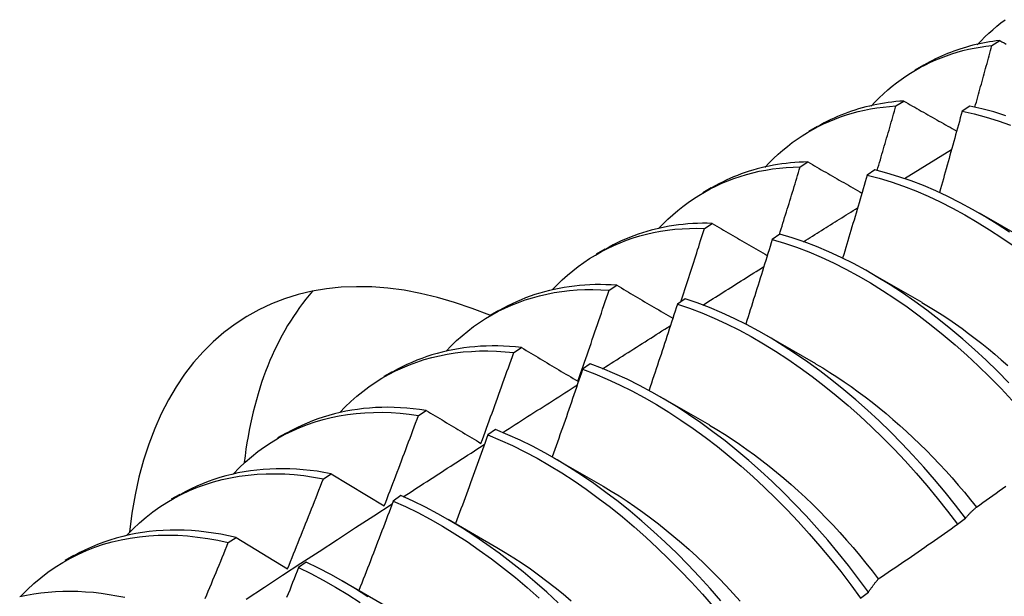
# Model space of a CAD drawing. Header units: inches. Extents: x 3 to 173, y 3 to 113.
# Tile 46 of 57: x 146.16 to 146.482, y 62.355 to 62.544. Entities that reach past the tile are written whole.
import ezdxf

# ---------------------------------------------------------------- set-up
doc = ezdxf.new("R2010")
doc.units = ezdxf.units.IN
doc.header["$LTSCALE"] = 10.4
doc.header["$MEASUREMENT"] = 0
doc.layers.add('Visible Edges(ANSI)', color=7, linetype='Continuous', lineweight=25)

msp = doc.modelspace()

# ---------------------------------------------------------------- linework, layer by layer
at = {"layer": 'Visible Edges(ANSI)'}
for p, q in [((146.47834, 62.53582), (146.48088, 62.53742)), ((146.45318, 62.52785), (146.45599, 62.52948)), ((146.4469, 62.516), (146.44944, 62.51761)), ((146.4711, 62.51595), (146.46859, 62.51427)), ((146.41838, 62.50776), (146.42119, 62.50939)), ((146.44972, 62.49221), (146.46514, 62.50178)), ((146.41552, 62.49602), (146.41805, 62.49764)), ((146.43998, 62.49505), (146.43747, 62.49335)), ((146.38358, 62.48767), (146.38639, 62.4893)), ((146.47416, 62.481), (146.49018, 62.47178)), ((146.38419, 62.47589), (146.38672, 62.47752)), ((146.40889, 62.47399), (146.40637, 62.47229)), ((146.34878, 62.46758), (146.3516, 62.46921)), ((146.43937, 62.4609), (146.45538, 62.45169)), ((146.35291, 62.4556), (146.35543, 62.45724)), ((146.37782, 62.45279), (146.37531, 62.45107)), ((146.31399, 62.44749), (146.3168, 62.44911)), ((146.40457, 62.44081), (146.42058, 62.4316)), ((146.32167, 62.43516), (146.32419, 62.43682)), ((146.34677, 62.43144), (146.34426, 62.42971)), ((146.27919, 62.4274), (146.282, 62.42902)), ((146.36977, 62.42072), (146.38578, 62.41151)), ((146.29048, 62.41457), (146.293, 62.41623)), ((146.24439, 62.40731), (146.2472, 62.40893)), ((146.31574, 62.40994), (146.31323, 62.4082)), ((146.33497, 62.40063), (146.35098, 62.39141)), ((146.25932, 62.39382), (146.26183, 62.3955)), ((146.26183, 62.3955), (146.27927, 62.38494)), ((146.20959, 62.38722), (146.2124, 62.38884)), ((146.28473, 62.3883), (146.28222, 62.38654)), ((146.30017, 62.38054), (146.31618, 62.37132)), ((146.46708, 62.37894), (146.46964, 62.3809)), ((146.22819, 62.37292), (146.23071, 62.37462)), ((146.23071, 62.37462), (146.2476, 62.36431)), ((146.17479, 62.36713), (146.1776, 62.36875)), ((146.25372, 62.36651), (146.25122, 62.36475)), ((146.26537, 62.36045), (146.28139, 62.35123)), ((146.43528, 62.35471), (146.43786, 62.35667))]:
    msp.add_line(p, q, dxfattribs=at)
at = {"layer": 'Visible Edges(ANSI)', "flags": 128}
for points in [[(146.47355, 62.53605), (146.47476, 62.53734), (146.47601, 62.5386), (146.47728, 62.53981), (146.47858, 62.54099), (146.47991, 62.54212), (146.48127, 62.54321), (146.48265, 62.54427)], [(146.48088, 62.53742), (146.47975, 62.53729), (146.47863, 62.53714), (146.47752, 62.53697), (146.47642, 62.53679), (146.47532, 62.53658), (146.47423, 62.53636), (146.47315, 62.53612), (146.47208, 62.53587), (146.47101, 62.53559), (146.46996, 62.5353), (146.46891, 62.53498), (146.46787, 62.53465), (146.46684, 62.53431), (146.46581, 62.53394), (146.4648, 62.53356), (146.46379, 62.53316), (146.4628, 62.53275), (146.46181, 62.53231), (146.46083, 62.53186), (146.45986, 62.53139), (146.4589, 62.53091), (146.45795, 62.53041), (146.45701, 62.52989), (146.45608, 62.52935)], [(146.48088, 62.53742), (146.48158, 62.53702), (146.48229, 62.53663), (146.48299, 62.53624)], [(146.43874, 62.51596), (146.44006, 62.51735), (146.4414, 62.51869), (146.44278, 62.51999), (146.44419, 62.52124), (146.44563, 62.52244), (146.4471, 62.5236), (146.4486, 62.52471), (146.45013, 62.52577), (146.4517, 62.52678), (146.45329, 62.52774), (146.45491, 62.52866), (146.45655, 62.52952), (146.45823, 62.53033), (146.45993, 62.5311), (146.46166, 62.53181), (146.46341, 62.53247), (146.46519, 62.53307), (146.467, 62.53363), (146.46883, 62.53413), (146.47068, 62.53458), (146.47256, 62.53497), (146.47446, 62.53531), (146.47639, 62.53559), (146.47834, 62.53582)], [(146.47276, 62.5156), (146.473, 62.51645), (146.47323, 62.51729), (146.47347, 62.51813), (146.4737, 62.51897), (146.47394, 62.51982), (146.47417, 62.52066), (146.47441, 62.5215), (146.47464, 62.52234), (146.47487, 62.52319), (146.47511, 62.52403), (146.47534, 62.52487), (146.47557, 62.52571), (146.47581, 62.52656), (146.47604, 62.5274), (146.47627, 62.52824), (146.4765, 62.52908), (146.47673, 62.52993), (146.47696, 62.53077), (146.47719, 62.53161), (146.47742, 62.53245), (146.47765, 62.5333), (146.47788, 62.53414), (146.47811, 62.53498), (146.47834, 62.53582)], [(146.40394, 62.49587), (146.40535, 62.49736), (146.40679, 62.49879), (146.40828, 62.50016), (146.4098, 62.50149), (146.41135, 62.50276), (146.41294, 62.50397), (146.41457, 62.50514), (146.41622, 62.50624), (146.41792, 62.50729), (146.41964, 62.50829), (146.4214, 62.50922), (146.42319, 62.5101), (146.42501, 62.51093), (146.42686, 62.51169), (146.42874, 62.51239), (146.43065, 62.51304), (146.43258, 62.51363), (146.43455, 62.51415), (146.43654, 62.51461), (146.43856, 62.51502), (146.44061, 62.51536), (146.44268, 62.51563), (146.44478, 62.51585), (146.4469, 62.516)], [(146.44944, 62.51761), (146.44815, 62.51752), (146.44687, 62.51741), (146.4456, 62.51727), (146.44434, 62.51711), (146.44309, 62.51693), (146.44185, 62.51673), (146.44062, 62.5165), (146.4394, 62.51625), (146.43819, 62.51598), (146.43699, 62.51568), (146.43579, 62.51536), (146.43461, 62.51502), (146.43344, 62.51466), (146.43228, 62.51428), (146.43113, 62.51387), (146.42999, 62.51344), (146.42887, 62.51299), (146.42775, 62.51252), (146.42664, 62.51203), (146.42555, 62.51151), (146.42446, 62.51098), (146.42339, 62.51042), (146.42233, 62.50984), (146.42128, 62.50925)], [(146.44074, 62.49486), (146.441, 62.49574), (146.44126, 62.49662), (146.44152, 62.4975), (146.44178, 62.49838), (146.44204, 62.49927), (146.4423, 62.50015), (146.44256, 62.50103), (146.44282, 62.50191), (146.44308, 62.50279), (146.44333, 62.50367), (146.44359, 62.50455), (146.44385, 62.50543), (146.44411, 62.50631), (146.44436, 62.50719), (146.44462, 62.50807), (146.44487, 62.50895), (146.44513, 62.50983), (146.44538, 62.51071), (146.44564, 62.51159), (146.44589, 62.51248), (146.44614, 62.51336), (146.4464, 62.51424), (146.44665, 62.51512), (146.4469, 62.516)], [(146.44944, 62.51761), (146.45015, 62.5172), (146.45087, 62.51679), (146.45159, 62.51638), (146.45231, 62.51597), (146.45303, 62.51556), (146.45375, 62.51516), (146.45447, 62.51475), (146.45519, 62.51434), (146.45591, 62.51393), (146.45663, 62.51352), (146.45736, 62.51311), (146.45808, 62.5127), (146.4588, 62.51229), (146.45953, 62.51188), (146.46025, 62.51147), (146.46098, 62.51106), (146.4617, 62.51065), (146.46243, 62.51024), (146.46316, 62.50983), (146.46388, 62.50941), (146.46461, 62.509), (146.46534, 62.50859), (146.46607, 62.50818), (146.4668, 62.50777)], [(146.48292, 62.51281), (146.47895, 62.51403), (146.47501, 62.51508), (146.4711, 62.51595)], [(146.46859, 62.51427), (146.46828, 62.51316), (146.46798, 62.51205), (146.46768, 62.51095), (146.46737, 62.50984), (146.46707, 62.50873), (146.46676, 62.50762), (146.46645, 62.50652), (146.46615, 62.50541), (146.46584, 62.5043), (146.46553, 62.50319), (146.46522, 62.50208), (146.46491, 62.50098), (146.4646, 62.49987), (146.46429, 62.49876), (146.46398, 62.49765), (146.46367, 62.49654), (146.46336, 62.49544), (146.46305, 62.49433), (146.46273, 62.49322), (146.46242, 62.49211), (146.46211, 62.491), (146.46179, 62.4899), (146.46148, 62.48879), (146.46116, 62.48768)], [(146.46859, 62.51427), (146.4725, 62.51338), (146.47644, 62.51232), (146.48041, 62.51108), (146.4844, 62.50968)], [(146.36913, 62.47579), (146.37063, 62.47737), (146.37218, 62.47888), (146.37377, 62.48034), (146.3754, 62.48174), (146.37707, 62.48307), (146.37878, 62.48434), (146.38053, 62.48556), (146.38232, 62.4867), (146.38415, 62.48779), (146.38601, 62.48881), (146.38791, 62.48976), (146.38984, 62.49065), (146.39181, 62.49148), (146.39381, 62.49223), (146.39585, 62.49292), (146.39791, 62.49355), (146.40001, 62.4941), (146.40214, 62.49459), (146.4043, 62.495), (146.40649, 62.49535), (146.40871, 62.49562), (146.41095, 62.49583), (146.41322, 62.49596), (146.41552, 62.49602)], [(146.41805, 62.49764), (146.4166, 62.4976), (146.41516, 62.49754), (146.41373, 62.49745), (146.41232, 62.49733), (146.41091, 62.49718), (146.40951, 62.497), (146.40813, 62.4968), (146.40675, 62.49656), (146.40539, 62.4963), (146.40404, 62.49601), (146.4027, 62.4957), (146.40138, 62.49535), (146.40006, 62.49498), (146.39876, 62.49458), (146.39748, 62.49416), (146.3962, 62.49371), (146.39494, 62.49323), (146.39369, 62.49272), (146.39246, 62.49219), (146.39123, 62.49163), (146.39003, 62.49105), (146.38883, 62.49044), (146.38766, 62.4898), (146.38649, 62.48914)], [(146.40871, 62.47387), (146.409, 62.4748), (146.40929, 62.47572), (146.40957, 62.47664), (146.40986, 62.47756), (146.41015, 62.47849), (146.41044, 62.47941), (146.41072, 62.48033), (146.41101, 62.48125), (146.41129, 62.48218), (146.41158, 62.4831), (146.41186, 62.48402), (146.41215, 62.48495), (146.41243, 62.48587), (146.41271, 62.48679), (146.413, 62.48771), (146.41328, 62.48864), (146.41356, 62.48956), (146.41384, 62.49048), (146.41412, 62.4914), (146.4144, 62.49233), (146.41468, 62.49325), (146.41496, 62.49417), (146.41524, 62.4951), (146.41552, 62.49602)], [(146.41805, 62.49764), (146.41878, 62.49722), (146.41951, 62.4968), (146.42025, 62.49637), (146.42098, 62.49595), (146.42171, 62.49553), (146.42244, 62.49511), (146.42318, 62.49468), (146.42391, 62.49426), (146.42465, 62.49384), (146.42538, 62.49341), (146.42612, 62.49299), (146.42686, 62.49257), (146.4276, 62.49214), (146.42834, 62.49172), (146.42907, 62.49129), (146.42981, 62.49087), (146.43055, 62.49044), (146.4313, 62.49002), (146.43204, 62.48959), (146.43278, 62.48917), (146.43352, 62.48874), (146.43427, 62.48832), (146.43501, 62.48789), (146.43576, 62.48746)], [(146.43747, 62.49335), (146.43714, 62.49222), (146.43681, 62.49109), (146.43648, 62.48995), (146.43615, 62.48882), (146.43582, 62.48769), (146.43549, 62.48655), (146.43516, 62.48542), (146.43483, 62.48429), (146.43449, 62.48315), (146.43416, 62.48202), (146.43382, 62.48089), (146.43349, 62.47975), (146.43316, 62.47862), (146.43282, 62.47749), (146.43248, 62.47636), (146.43215, 62.47522), (146.43181, 62.47409), (146.43147, 62.47296), (146.43113, 62.47182), (146.43079, 62.47069), (146.43045, 62.46956), (146.43011, 62.46842), (146.42977, 62.46729), (146.42943, 62.46616)], [(146.43747, 62.49335), (146.44141, 62.49231), (146.44538, 62.49109), (146.44937, 62.48969), (146.45338, 62.48813), (146.4574, 62.48641), (146.46143, 62.48453), (146.46547, 62.48248), (146.46951, 62.48029), (146.47355, 62.47794), (146.47757, 62.47545), (146.48158, 62.47282), (146.48558, 62.47005)], [(146.48409, 62.47465), (146.48008, 62.47727), (146.47605, 62.47975), (146.47202, 62.48208), (146.46798, 62.48427), (146.46394, 62.4863), (146.45991, 62.48817), (146.45588, 62.48988), (146.45187, 62.49143), (146.44788, 62.49281), (146.44392, 62.49402), (146.43998, 62.49505)], [(146.41662, 62.47152), (146.41736, 62.47199), (146.41809, 62.47245), (146.41883, 62.47291), (146.41957, 62.47337), (146.42031, 62.47384), (146.42105, 62.4743), (146.42178, 62.47476), (146.42252, 62.47522), (146.42326, 62.47569), (146.424, 62.47615), (146.42474, 62.47661), (146.42548, 62.47707), (146.42621, 62.47754), (146.42695, 62.478), (146.42769, 62.47846), (146.42843, 62.47892), (146.42917, 62.47938), (146.42991, 62.47985), (146.43064, 62.48031), (146.43138, 62.48077), (146.43212, 62.48123), (146.43286, 62.48169), (146.4336, 62.48215), (146.43434, 62.48261)], [(146.38672, 62.47752), (146.3851, 62.47755), (146.3835, 62.47755), (146.38191, 62.47751), (146.38033, 62.47744), (146.37876, 62.47733), (146.3772, 62.47719), (146.37566, 62.47702), (146.37413, 62.47681), (146.37262, 62.47657), (146.37112, 62.47629), (146.36963, 62.47598), (146.36816, 62.47564), (146.3667, 62.47527), (146.36526, 62.47486), (146.36383, 62.47442), (146.36242, 62.47395), (146.36102, 62.47345), (146.35964, 62.47291), (146.35827, 62.47235), (146.35692, 62.47175), (146.35559, 62.47112), (146.35428, 62.47046), (146.35298, 62.46976), (146.3517, 62.46904)], [(146.38672, 62.47752), (146.38746, 62.47708), (146.38821, 62.47665), (146.38895, 62.47621), (146.3897, 62.47578), (146.39044, 62.47534), (146.39119, 62.47491), (146.39194, 62.47447), (146.39269, 62.47403), (146.39344, 62.4736), (146.39419, 62.47316), (146.39494, 62.47272), (146.39569, 62.47229), (146.39644, 62.47185), (146.39719, 62.47141), (146.39795, 62.47097), (146.3987, 62.47053), (146.39945, 62.47009), (146.40021, 62.46965), (146.40097, 62.46922), (146.40172, 62.46878), (146.40248, 62.46834), (146.40324, 62.4679), (146.404, 62.46746), (146.40476, 62.46701)], [(146.33432, 62.45571), (146.33592, 62.45738), (146.33757, 62.45899), (146.33927, 62.46052), (146.34101, 62.46199), (146.3428, 62.46338), (146.34463, 62.46471), (146.34651, 62.46596), (146.34843, 62.46715), (146.35039, 62.46826), (146.35239, 62.4693), (146.35444, 62.47027), (146.35652, 62.47116), (146.35864, 62.47198), (146.36079, 62.47273), (146.36298, 62.47339), (146.36521, 62.47399), (146.36747, 62.4745), (146.36977, 62.47494), (146.3721, 62.47529), (146.37446, 62.47557), (146.37685, 62.47577), (146.37927, 62.47589), (146.38171, 62.47593), (146.38419, 62.47589)], [(146.37638, 62.45181), (146.37671, 62.45281), (146.37704, 62.45381), (146.37737, 62.45481), (146.3777, 62.45582), (146.37803, 62.45682), (146.37836, 62.45782), (146.37869, 62.45883), (146.37902, 62.45983), (146.37934, 62.46083), (146.37967, 62.46184), (146.38, 62.46284), (146.38032, 62.46384), (146.38065, 62.46485), (146.38097, 62.46585), (146.3813, 62.46685), (146.38162, 62.46786), (146.38194, 62.46886), (146.38227, 62.46986), (146.38259, 62.47087), (146.38291, 62.47187), (146.38323, 62.47287), (146.38355, 62.47388), (146.38387, 62.47488), (146.38419, 62.47589)], [(146.48385, 62.42531), (146.48015, 62.42905), (146.47641, 62.43269), (146.47261, 62.43621), (146.46877, 62.43961), (146.46489, 62.44289), (146.46097, 62.44605), (146.45702, 62.44907), (146.45305, 62.45197), (146.44905, 62.45472), (146.44504, 62.45734), (146.44101, 62.45982), (146.43698, 62.46214), (146.43294, 62.46432), (146.4289, 62.46634), (146.42487, 62.4682), (146.42085, 62.4699), (146.41684, 62.47144), (146.41285, 62.4728), (146.40889, 62.47399)], [(146.40637, 62.47229), (146.40602, 62.47113), (146.40567, 62.46997), (146.40531, 62.46882), (146.40496, 62.46766), (146.4046, 62.4665), (146.40424, 62.46535), (146.40388, 62.46419), (146.40353, 62.46303), (146.40317, 62.46188), (146.40281, 62.46072), (146.40245, 62.45957), (146.40209, 62.45841), (146.40173, 62.45725), (146.40136, 62.4561), (146.401, 62.45494), (146.40064, 62.45379), (146.40027, 62.45263), (146.39991, 62.45147), (146.39955, 62.45032), (146.39918, 62.44916), (146.39881, 62.44801), (146.39845, 62.44685), (146.39808, 62.44569), (146.39771, 62.44454)], [(146.40637, 62.47229), (146.41034, 62.47108), (146.41433, 62.4697), (146.41834, 62.46816), (146.42236, 62.46645), (146.4264, 62.46457), (146.43043, 62.46254), (146.43447, 62.46035), (146.43851, 62.45801), (146.44253, 62.45553), (146.44654, 62.4529), (146.45054, 62.45013), (146.45451, 62.44722), (146.45846, 62.44419), (146.46237, 62.44102), (146.46625, 62.43773), (146.47009, 62.43432), (146.47388, 62.43079), (146.47762, 62.42715), (146.48131, 62.42339), (146.48494, 62.41953)], [(146.38366, 62.45076), (146.38449, 62.45128), (146.38532, 62.45181), (146.38615, 62.45233), (146.38698, 62.45286), (146.38782, 62.45339), (146.38865, 62.45391), (146.38948, 62.45444), (146.39031, 62.45496), (146.39114, 62.45549), (146.39198, 62.45601), (146.39281, 62.45654), (146.39364, 62.45707), (146.39447, 62.45759), (146.39531, 62.45812), (146.39614, 62.45864), (146.39697, 62.45917), (146.3978, 62.45969), (146.39864, 62.46021), (146.39947, 62.46074), (146.4003, 62.46126), (146.40113, 62.46179), (146.40197, 62.46231), (146.4028, 62.46284), (146.40363, 62.46336)], [(146.35543, 62.45724), (146.35365, 62.45735), (146.35188, 62.45742), (146.35012, 62.45745), (146.34838, 62.45744), (146.34665, 62.45739), (146.34493, 62.45729), (146.34323, 62.45716), (146.34154, 62.45699), (146.33987, 62.45677), (146.33822, 62.45652), (146.33658, 62.45623), (146.33496, 62.4559), (146.33335, 62.45553), (146.33176, 62.45512), (146.33019, 62.45467), (146.32864, 62.45418), (146.3271, 62.45366), (146.32559, 62.4531), (146.32409, 62.4525), (146.32261, 62.45186), (146.32115, 62.45119), (146.31971, 62.45048), (146.3183, 62.44973), (146.3169, 62.44894)], [(146.35543, 62.45724), (146.35619, 62.4568), (146.35695, 62.45635), (146.35771, 62.4559), (146.35847, 62.45545), (146.35923, 62.455), (146.35999, 62.45455), (146.36075, 62.45411), (146.36151, 62.45366), (146.36227, 62.45321), (146.36303, 62.45276), (146.3638, 62.45231), (146.36456, 62.45185), (146.36533, 62.4514), (146.3661, 62.45095), (146.36686, 62.4505), (146.36763, 62.45005), (146.3684, 62.4496), (146.36917, 62.44914), (146.36994, 62.44869), (146.37071, 62.44824), (146.37148, 62.44778), (146.37226, 62.44733), (146.37303, 62.44687), (146.3738, 62.44642)], [(146.29951, 62.43564), (146.30121, 62.4374), (146.30296, 62.43909), (146.30476, 62.4407), (146.30662, 62.44223), (146.30853, 62.44369), (146.31048, 62.44507), (146.31249, 62.44636), (146.31454, 62.44758), (146.31664, 62.44872), (146.31879, 62.44977), (146.32098, 62.45075), (146.32321, 62.45164), (146.32548, 62.45244), (146.32779, 62.45317), (146.33015, 62.4538), (146.33254, 62.45436), (146.33497, 62.45482), (146.33743, 62.4552), (146.33993, 62.45549), (146.34246, 62.45569), (146.34503, 62.4558), (146.34763, 62.45583), (146.35025, 62.45576), (146.35291, 62.4556)], [(146.34269, 62.4258), (146.34313, 62.42704), (146.34356, 62.42828), (146.34399, 62.42952), (146.34443, 62.43076), (146.34486, 62.432), (146.34529, 62.43324), (146.34572, 62.43448), (146.34615, 62.43572), (146.34658, 62.43697), (146.34701, 62.43821), (146.34743, 62.43945), (146.34786, 62.44069), (146.34828, 62.44193), (146.34871, 62.44317), (146.34913, 62.44442), (146.34956, 62.44566), (146.34998, 62.4469), (146.3504, 62.44814), (146.35082, 62.44938), (146.35124, 62.45063), (146.35166, 62.45187), (146.35208, 62.45311), (146.35249, 62.45436), (146.35291, 62.4556)], [(146.37531, 62.45107), (146.37493, 62.44989), (146.37455, 62.44872), (146.37417, 62.44754), (146.37378, 62.44636), (146.3734, 62.44518), (146.37302, 62.44401), (146.37263, 62.44283), (146.37225, 62.44165), (146.37186, 62.44047), (146.37148, 62.4393), (146.37109, 62.43812), (146.3707, 62.43694), (146.37031, 62.43577), (146.36993, 62.43459), (146.36954, 62.43341), (146.36915, 62.43224), (146.36876, 62.43106), (146.36836, 62.42988), (146.36797, 62.42871), (146.36758, 62.42753), (146.36719, 62.42635), (146.36679, 62.42518), (146.3664, 62.424), (146.366, 62.42282)], [(146.37531, 62.45107), (146.3793, 62.44971), (146.38331, 62.44818), (146.38733, 62.44648), (146.39136, 62.44461), (146.3954, 62.44259), (146.39944, 62.44041), (146.40347, 62.43808), (146.40749, 62.4356), (146.41151, 62.43298), (146.4155, 62.43021), (146.41947, 62.42731), (146.42342, 62.42428), (146.42734, 62.42112), (146.43122, 62.41783), (146.43506, 62.41442), (146.43885, 62.4109), (146.4426, 62.40726), (146.44629, 62.40351), (146.44993, 62.39966), (146.4535, 62.3957), (146.45701, 62.39165), (146.46044, 62.3875), (146.4638, 62.38327), (146.46708, 62.37894)], [(146.46964, 62.3809), (146.46636, 62.38522), (146.46299, 62.38945), (146.45955, 62.39359), (146.45604, 62.39763), (146.45246, 62.40158), (146.44883, 62.40543), (146.44513, 62.40917), (146.44138, 62.4128), (146.43758, 62.41631), (146.43373, 62.41971), (146.42985, 62.42299), (146.42593, 62.42614), (146.42199, 62.42916), (146.41801, 62.43205), (146.41401, 62.4348), (146.41, 62.43742), (146.40597, 62.43988), (146.40194, 62.4422), (146.3979, 62.44437), (146.39387, 62.44638), (146.38983, 62.44823), (146.38581, 62.44992), (146.38181, 62.45144), (146.37782, 62.45279)], [(146.45536, 62.4516), (146.45757, 62.4503), (146.45978, 62.44894), (146.46198, 62.44754), (146.46417, 62.44609), (146.46636, 62.44459), (146.46854, 62.44304), (146.47071, 62.44145), (146.47287, 62.43981), (146.47502, 62.43812), (146.47716, 62.4364), (146.47928, 62.43462), (146.4814, 62.43281), (146.4835, 62.43095)], [(146.35082, 62.42991), (146.35175, 62.4305), (146.35267, 62.43109), (146.3536, 62.43167), (146.35452, 62.43226), (146.35545, 62.43285), (146.35637, 62.43344), (146.3573, 62.43403), (146.35822, 62.43462), (146.35915, 62.43521), (146.36007, 62.4358), (146.361, 62.43639), (146.36192, 62.43697), (146.36285, 62.43756), (146.36377, 62.43815), (146.3647, 62.43874), (146.36563, 62.43933), (146.36655, 62.43991), (146.36748, 62.4405), (146.3684, 62.44109), (146.36933, 62.44168), (146.37025, 62.44226), (146.37118, 62.44285), (146.3721, 62.44344), (146.37303, 62.44403)], [(146.2647, 62.41557), (146.26649, 62.41742), (146.26834, 62.41919), (146.27026, 62.42088), (146.27223, 62.42248), (146.27426, 62.42399), (146.27634, 62.42542), (146.27848, 62.42675), (146.28067, 62.428), (146.28291, 62.42916), (146.2852, 62.43022), (146.28753, 62.43119), (146.28992, 62.43208), (146.29235, 62.43286), (146.29482, 62.43356), (146.29734, 62.43416), (146.2999, 62.43466), (146.30249, 62.43507), (146.30513, 62.43538), (146.3078, 62.43559), (146.31051, 62.4357), (146.31325, 62.43572), (146.31603, 62.43563), (146.31884, 62.43545), (146.32167, 62.43516)], [(146.32419, 62.43682), (146.32224, 62.43702), (146.3203, 62.43717), (146.31837, 62.43728), (146.31646, 62.43734), (146.31457, 62.43735), (146.31269, 62.43731), (146.31082, 62.43723), (146.30898, 62.4371), (146.30715, 62.43692), (146.30534, 62.4367), (146.30354, 62.43643), (146.30177, 62.43611), (146.30001, 62.43575), (146.29828, 62.43535), (146.29656, 62.43489), (146.29487, 62.4344), (146.29319, 62.43386), (146.29154, 62.43327), (146.28991, 62.43265), (146.2883, 62.43197), (146.28671, 62.43126), (146.28515, 62.4305), (146.28361, 62.4297), (146.2821, 62.42885)], [(146.31096, 62.40543), (146.31142, 62.40667), (146.31187, 62.40791), (146.31233, 62.40914), (146.31278, 62.41038), (146.31323, 62.41162), (146.31368, 62.41286), (146.31413, 62.41409), (146.31458, 62.41533), (146.31503, 62.41657), (146.31548, 62.41781), (146.31593, 62.41905), (146.31638, 62.42028), (146.31682, 62.42152), (146.31727, 62.42276), (146.31771, 62.424), (146.31815, 62.42524), (146.3186, 62.42648), (146.31904, 62.42772), (146.31948, 62.42896), (146.31992, 62.4302), (146.32036, 62.43144), (146.3208, 62.43268), (146.32124, 62.43392), (146.32167, 62.43516)], [(146.32419, 62.43682), (146.32496, 62.43636), (146.32572, 62.43591), (146.32648, 62.43545), (146.32724, 62.43499), (146.32801, 62.43454), (146.32877, 62.43408), (146.32954, 62.43363), (146.33031, 62.43317), (146.33108, 62.43271), (146.33184, 62.43225), (146.33261, 62.43179), (146.33338, 62.43133), (146.33416, 62.43088), (146.33493, 62.43042), (146.3357, 62.42996), (146.33647, 62.4295), (146.33725, 62.42903), (146.33802, 62.42857), (146.3388, 62.42811), (146.33958, 62.42765), (146.34035, 62.42719), (146.34113, 62.42673), (146.34191, 62.42626), (146.34269, 62.4258)], [(146.43786, 62.35667), (146.43465, 62.36106), (146.43136, 62.36537), (146.42799, 62.36959), (146.42454, 62.37372), (146.42103, 62.37776), (146.41745, 62.38171), (146.4138, 62.38555), (146.4101, 62.38928), (146.40635, 62.39291), (146.40255, 62.39642), (146.3987, 62.39981), (146.39482, 62.40309), (146.3909, 62.40624), (146.38695, 62.40925), (146.38297, 62.41214), (146.37898, 62.41489), (146.37496, 62.41749), (146.37094, 62.41995), (146.3669, 62.42226), (146.36287, 62.42442), (146.35883, 62.42642), (146.3548, 62.42826), (146.35078, 62.42994), (146.34677, 62.43144)], [(146.42057, 62.43152), (146.42291, 62.43014), (146.42525, 62.42869), (146.42758, 62.42719), (146.42991, 62.42564), (146.43223, 62.42403), (146.43454, 62.42237), (146.43684, 62.42065), (146.43913, 62.41889), (146.44141, 62.41708), (146.44367, 62.41521), (146.44592, 62.4133), (146.44815, 62.41134), (146.45036, 62.40934), (146.45256, 62.40729), (146.45474, 62.4052), (146.45689, 62.40306), (146.45903, 62.40088), (146.46114, 62.39866), (146.46323, 62.3964), (146.46529, 62.3941), (146.46732, 62.39177), (146.46933, 62.38939), (146.47131, 62.38698), (146.47326, 62.38454)], [(146.34426, 62.42971), (146.34386, 62.42851), (146.34345, 62.42731), (146.34304, 62.42612), (146.34263, 62.42492), (146.34222, 62.42373), (146.34181, 62.42253), (146.3414, 62.42133), (146.34099, 62.42014), (146.34057, 62.41894), (146.34016, 62.41775), (146.33975, 62.41655), (146.33933, 62.41535), (146.33892, 62.41416), (146.3385, 62.41296), (146.33808, 62.41177), (146.33766, 62.41057), (146.33725, 62.40938), (146.33683, 62.40818), (146.33641, 62.40699), (146.33599, 62.40579), (146.33557, 62.4046), (146.33515, 62.4034), (146.33472, 62.40221), (146.3343, 62.40102)], [(146.34426, 62.42971), (146.34827, 62.42819), (146.35229, 62.42651), (146.35632, 62.42465), (146.36036, 62.42264), (146.3644, 62.42047), (146.36843, 62.41815), (146.37246, 62.41568), (146.37647, 62.41306), (146.38047, 62.4103), (146.38444, 62.40741), (146.38839, 62.40438), (146.3923, 62.40122), (146.39618, 62.39794), (146.40003, 62.39453), (146.40382, 62.39101), (146.40757, 62.38738), (146.41127, 62.38363), (146.41491, 62.37979), (146.41848, 62.37584), (146.42199, 62.37179), (146.42543, 62.36765), (146.4288, 62.36342), (146.43208, 62.35911), (146.43528, 62.35471)], [(146.31811, 62.40897), (146.31913, 62.40962), (146.32015, 62.41028), (146.32116, 62.41093), (146.32218, 62.41158), (146.3232, 62.41224), (146.32422, 62.41289), (146.32523, 62.41354), (146.32625, 62.41419), (146.32727, 62.41485), (146.32829, 62.4155), (146.3293, 62.41615), (146.33032, 62.4168), (146.33134, 62.41745), (146.33235, 62.41811), (146.33337, 62.41876), (146.33439, 62.41941), (146.33541, 62.42006), (146.33642, 62.42071), (146.33744, 62.42136), (146.33846, 62.42201), (146.33948, 62.42266), (146.3405, 62.42331), (146.34151, 62.42396), (146.34253, 62.42461)], [(146.22989, 62.39549), (146.23177, 62.39744), (146.23373, 62.3993), (146.23575, 62.40106), (146.23784, 62.40273), (146.23999, 62.40429), (146.2422, 62.40576), (146.24447, 62.40713), (146.2468, 62.4084), (146.24918, 62.40957), (146.25162, 62.41064), (146.25411, 62.41161), (146.25665, 62.41248), (146.25923, 62.41324), (146.26187, 62.4139), (146.26455, 62.41445), (146.26728, 62.41489), (146.27005, 62.41523), (146.27286, 62.41547), (146.27571, 62.41559), (146.27859, 62.41561), (146.28151, 62.41551), (146.28447, 62.41531), (146.28746, 62.41499), (146.29048, 62.41457)], [(146.293, 62.41623), (146.29087, 62.41654), (146.28876, 62.41679), (146.28666, 62.41699), (146.28458, 62.41712), (146.28252, 62.41721), (146.28047, 62.41724), (146.27845, 62.41722), (146.27644, 62.41714), (146.27445, 62.41701), (146.27248, 62.41682), (146.27053, 62.41658), (146.2686, 62.41629), (146.26669, 62.41594), (146.26481, 62.41555), (146.26294, 62.4151), (146.2611, 62.4146), (146.25929, 62.41405), (146.2575, 62.41344), (146.25573, 62.41279), (146.25399, 62.41208), (146.25227, 62.41133), (146.25059, 62.41052), (146.24893, 62.40967), (146.24729, 62.40876)], [(146.293, 62.41623), (146.29373, 62.41579), (146.29447, 62.41534), (146.29522, 62.4149), (146.29596, 62.41445), (146.2967, 62.414), (146.29744, 62.41356), (146.29819, 62.41311), (146.29893, 62.41266), (146.29968, 62.41221), (146.30042, 62.41176), (146.30117, 62.41131), (146.30192, 62.41086), (146.30267, 62.41041), (146.30342, 62.40996), (146.30417, 62.40951), (146.30492, 62.40906), (146.30567, 62.40861), (146.30643, 62.40816), (146.30718, 62.4077), (146.30793, 62.40725), (146.30869, 62.4068), (146.30945, 62.40634), (146.3102, 62.40589), (146.31096, 62.40543)], [(146.27927, 62.38494), (146.27974, 62.38617), (146.28022, 62.3874), (146.28069, 62.38863), (146.28117, 62.38987), (146.28164, 62.3911), (146.28211, 62.39233), (146.28258, 62.39357), (146.28306, 62.3948), (146.28353, 62.39603), (146.284, 62.39727), (146.28446, 62.3985), (146.28493, 62.39974), (146.2854, 62.40097), (146.28586, 62.40221), (146.28633, 62.40344), (146.28679, 62.40468), (146.28726, 62.40591), (146.28772, 62.40715), (146.28818, 62.40838), (146.28864, 62.40962), (146.2891, 62.41086), (146.28956, 62.41209), (146.29002, 62.41333), (146.29048, 62.41457)], [(146.38953, 62.35386), (146.38601, 62.3579), (146.38242, 62.36183), (146.37878, 62.36567), (146.37508, 62.3694), (146.37132, 62.37302), (146.36752, 62.37653), (146.36367, 62.37992), (146.35978, 62.38319), (146.35586, 62.38634), (146.35191, 62.38935), (146.34794, 62.39223), (146.34394, 62.39497), (146.33993, 62.39757), (146.3359, 62.40002), (146.33187, 62.40232), (146.32783, 62.40447), (146.32379, 62.40646), (146.31976, 62.40828), (146.31574, 62.40994)], [(146.38577, 62.41145), (146.38825, 62.40998), (146.39072, 62.40844), (146.39319, 62.40685), (146.39565, 62.40519), (146.3981, 62.40347), (146.40054, 62.40169), (146.40297, 62.39986), (146.40539, 62.39796), (146.40779, 62.39602), (146.41017, 62.39401), (146.41254, 62.39196), (146.41489, 62.38985), (146.41722, 62.3877), (146.41953, 62.38549), (146.42181, 62.38324), (146.42408, 62.38093), (146.42631, 62.37859), (146.42852, 62.3762), (146.4307, 62.37376), (146.43285, 62.37129), (146.43497, 62.36877), (146.43705, 62.36621), (146.4391, 62.36362), (146.44112, 62.36099)], [(146.31323, 62.4082), (146.3128, 62.40699), (146.31237, 62.40577), (146.31193, 62.40456), (146.31149, 62.40335), (146.31106, 62.40214), (146.31062, 62.40093), (146.31018, 62.39971), (146.30974, 62.3985), (146.3093, 62.39729), (146.30886, 62.39608), (146.30842, 62.39487), (146.30798, 62.39366), (146.30753, 62.39245), (146.30709, 62.39124), (146.30664, 62.39002), (146.3062, 62.38881), (146.30575, 62.3876), (146.30531, 62.38639), (146.30486, 62.38518), (146.30441, 62.38397), (146.30396, 62.38276), (146.30351, 62.38155), (146.30306, 62.38035), (146.30261, 62.37914)], [(146.31323, 62.4082), (146.31726, 62.40653), (146.32129, 62.40469), (146.32533, 62.40269), (146.32936, 62.40053), (146.3334, 62.39822), (146.33742, 62.39576), (146.34144, 62.39315), (146.34543, 62.39039), (146.3494, 62.3875), (146.35335, 62.38448), (146.35727, 62.38133), (146.36115, 62.37805), (146.365, 62.37465), (146.36879, 62.37113), (146.37255, 62.3675), (146.37625, 62.36376), (146.37989, 62.35991), (146.38347, 62.35597), (146.38698, 62.35193)], [(146.28551, 62.38795), (146.28662, 62.38866), (146.28773, 62.38938), (146.28884, 62.3901), (146.28995, 62.39082), (146.29106, 62.39153), (146.29217, 62.39225), (146.29328, 62.39297), (146.29439, 62.39368), (146.2955, 62.3944), (146.29661, 62.39512), (146.29772, 62.39583), (146.29882, 62.39655), (146.29993, 62.39727), (146.30104, 62.39798), (146.30215, 62.3987), (146.30326, 62.39941), (146.30437, 62.40013), (146.30548, 62.40084), (146.30659, 62.40156), (146.3077, 62.40227), (146.30881, 62.40299), (146.30992, 62.4037), (146.31103, 62.40442), (146.31214, 62.40513)], [(146.19507, 62.37542), (146.19706, 62.37747), (146.19912, 62.37941), (146.20125, 62.38124), (146.20345, 62.38297), (146.20573, 62.38459), (146.20806, 62.3861), (146.21047, 62.3875), (146.21294, 62.38879), (146.21546, 62.38997), (146.21805, 62.39104), (146.22069, 62.392), (146.22339, 62.39284), (146.22614, 62.39357), (146.22894, 62.39418), (146.23179, 62.39468), (146.23469, 62.39506), (146.23763, 62.39533), (146.24062, 62.39547), (146.24364, 62.3955), (146.24671, 62.39541), (146.24981, 62.39519), (146.25295, 62.39486), (146.25612, 62.3944), (146.25932, 62.39382)], [(146.26183, 62.3955), (146.25953, 62.39592), (146.25725, 62.39628), (146.25498, 62.39658), (146.25273, 62.39681), (146.2505, 62.39698), (146.24829, 62.39708), (146.24609, 62.39713), (146.24392, 62.39711), (146.24177, 62.39703), (146.23964, 62.39689), (146.23753, 62.39669), (146.23544, 62.39643), (146.23338, 62.39611), (146.23134, 62.39573), (146.22933, 62.39528), (146.22735, 62.39478), (146.22539, 62.39422), (146.22346, 62.39361), (146.22155, 62.39293), (146.21968, 62.39219), (146.21783, 62.3914), (146.21602, 62.39055), (146.21424, 62.38964), (146.21249, 62.38868)], [(146.2476, 62.36431), (146.2481, 62.36554), (146.2486, 62.36676), (146.24909, 62.36799), (146.24959, 62.36922), (146.25008, 62.37045), (146.25058, 62.37168), (146.25107, 62.3729), (146.25156, 62.37413), (146.25205, 62.37536), (146.25254, 62.37659), (146.25303, 62.37782), (146.25352, 62.37905), (146.25401, 62.38028), (146.2545, 62.38151), (146.25498, 62.38274), (146.25547, 62.38397), (146.25595, 62.3852), (146.25643, 62.38643), (146.25692, 62.38766), (146.2574, 62.38889), (146.25788, 62.39012), (146.25836, 62.39136), (146.25884, 62.39259), (146.25932, 62.39382)], [(146.35097, 62.39137), (146.35359, 62.38982), (146.35619, 62.38819), (146.3588, 62.3865), (146.36139, 62.38473), (146.36397, 62.3829), (146.36654, 62.38101), (146.3691, 62.37905), (146.37164, 62.37703), (146.37417, 62.37494), (146.37667, 62.3728), (146.37916, 62.3706), (146.38163, 62.36834), (146.38407, 62.36603), (146.38648, 62.36366), (146.38887, 62.36124), (146.39124, 62.35877), (146.39357, 62.35626), (146.39587, 62.35369)], [(146.47326, 62.38454), (146.47433, 62.3853), (146.4754, 62.38606), (146.47647, 62.38683), (146.47754, 62.38759), (146.47861, 62.38836), (146.47968, 62.38913), (146.48075, 62.3899), (146.48181, 62.39067), (146.48288, 62.39144)], [(146.28222, 62.38654), (146.28176, 62.38532), (146.2813, 62.3841), (146.28084, 62.38288), (146.28037, 62.38165), (146.27991, 62.38043), (146.27944, 62.37921), (146.27898, 62.37799), (146.27851, 62.37676), (146.27805, 62.37554), (146.27758, 62.37432), (146.27711, 62.3731), (146.27664, 62.37188), (146.27617, 62.37066), (146.2757, 62.36944), (146.27523, 62.36821), (146.27476, 62.36699), (146.27428, 62.36577), (146.27381, 62.36455), (146.27334, 62.36333), (146.27286, 62.36211), (146.27239, 62.36089), (146.27191, 62.35967), (146.27143, 62.35846), (146.27095, 62.35724)], [(146.28222, 62.38654), (146.28625, 62.38472), (146.29029, 62.38274), (146.29433, 62.38059), (146.29836, 62.37829), (146.30239, 62.37583), (146.3064, 62.37323), (146.3104, 62.37049), (146.31437, 62.3676), (146.31832, 62.36458), (146.32224, 62.36143), (146.32612, 62.35816), (146.32997, 62.35476)], [(146.33629, 62.35314), (146.33249, 62.35665), (146.32864, 62.36003), (146.32475, 62.3633), (146.32083, 62.36644), (146.31688, 62.36945), (146.31291, 62.37232), (146.30891, 62.37506), (146.30489, 62.37765), (146.30087, 62.38009), (146.29683, 62.38238), (146.2928, 62.38452), (146.28876, 62.38649), (146.28473, 62.3883)], [(146.23401, 62.35441), (146.23999, 62.35832), (146.24597, 62.36223), (146.25195, 62.36614), (146.25793, 62.37003), (146.26391, 62.37393), (146.2699, 62.37782), (146.27588, 62.3817), (146.28187, 62.38558)], [(146.46964, 62.3809), (146.46979, 62.38106), (146.46993, 62.38122), (146.47008, 62.38139), (146.47022, 62.38155), (146.47037, 62.38171), (146.47052, 62.38187), (146.47067, 62.38202), (146.47081, 62.38218), (146.47096, 62.38234), (146.47111, 62.38249), (146.47126, 62.38264), (146.47141, 62.3828), (146.47156, 62.38295), (146.47171, 62.3831), (146.47187, 62.38325), (146.47202, 62.3834), (146.47217, 62.38354), (146.47232, 62.38369), (146.47248, 62.38383), (146.47263, 62.38398), (146.47279, 62.38412), (146.47294, 62.38426), (146.4731, 62.3844), (146.47326, 62.38454)], [(146.23071, 62.37462), (146.22823, 62.37517), (146.22578, 62.37564), (146.22334, 62.37605), (146.22091, 62.37638), (146.21851, 62.37665), (146.21613, 62.37684), (146.21377, 62.37696), (146.21143, 62.37701), (146.20911, 62.377), (146.20681, 62.37691), (146.20454, 62.37675), (146.2023, 62.37653), (146.20008, 62.37624), (146.19789, 62.37588), (146.19573, 62.37545), (146.19359, 62.37495), (146.19149, 62.37439), (146.18942, 62.37376), (146.18738, 62.37306), (146.18537, 62.3723), (146.18339, 62.37147), (146.18145, 62.37058), (146.17955, 62.36962), (146.17768, 62.3686)], [(146.44112, 62.36099), (146.44221, 62.36172), (146.4433, 62.36246), (146.44439, 62.3632), (146.44547, 62.36394), (146.44656, 62.36468), (146.44764, 62.36542), (146.44873, 62.36617), (146.44981, 62.36691), (146.4509, 62.36765), (146.45198, 62.3684), (146.45306, 62.36915), (146.45415, 62.36989), (146.45523, 62.37064), (146.45631, 62.37139), (146.45739, 62.37214), (146.45847, 62.37289), (146.45955, 62.37365), (146.46062, 62.3744), (146.4617, 62.37515), (146.46278, 62.37591), (146.46385, 62.37667), (146.46493, 62.37742), (146.466, 62.37818), (146.46708, 62.37894)], [(146.16026, 62.35535), (146.16234, 62.35749), (146.16451, 62.35952), (146.16675, 62.36142), (146.16907, 62.36321), (146.17146, 62.36488), (146.17393, 62.36643), (146.17647, 62.36786), (146.17908, 62.36917), (146.18176, 62.37035), (146.18449, 62.37141), (146.18729, 62.37235), (146.19015, 62.37317), (146.19307, 62.37386), (146.19604, 62.37442), (146.19906, 62.37485), (146.20213, 62.37516), (146.20524, 62.37534), (146.20841, 62.37539), (146.21161, 62.37531), (146.21486, 62.3751), (146.21814, 62.37475), (146.22146, 62.37428), (146.22481, 62.37367), (146.22819, 62.37292)], [(146.22061, 62.35455), (146.22112, 62.35577), (146.22163, 62.357), (146.22214, 62.35822), (146.22265, 62.35944), (146.22316, 62.36067), (146.22367, 62.36189), (146.22417, 62.36312), (146.22468, 62.36434), (146.22518, 62.36557), (146.22569, 62.36679), (146.22619, 62.36802), (146.22669, 62.36924), (146.22719, 62.37047), (146.22769, 62.3717), (146.22819, 62.37292)], [(146.31617, 62.37129), (146.31892, 62.36966), (146.32167, 62.36794), (146.3244, 62.36615), (146.32713, 62.36428), (146.32984, 62.36234), (146.33254, 62.36032), (146.33523, 62.35823), (146.33789, 62.35608), (146.34054, 62.35386)], [(146.27388, 62.35514), (146.26986, 62.35772), (146.26583, 62.36015), (146.2618, 62.36243), (146.25776, 62.36455), (146.25372, 62.36651)], [(146.25122, 62.36475), (146.25073, 62.36352), (146.25024, 62.36229), (146.24975, 62.36106), (146.24927, 62.35983), (146.24878, 62.35861), (146.24829, 62.35738), (146.2478, 62.35615), (146.2473, 62.35492)], [(146.25122, 62.36475), (146.25525, 62.36278), (146.25929, 62.36064), (146.26333, 62.35835), (146.26736, 62.35591), (146.27137, 62.35332)], [(146.43786, 62.35667), (146.43799, 62.35686), (146.43812, 62.35706), (146.43825, 62.35725), (146.43838, 62.35744), (146.43851, 62.35762), (146.43865, 62.35781), (146.43878, 62.358), (146.43891, 62.35818), (146.43905, 62.35836), (146.43918, 62.35855), (146.43932, 62.35873), (146.43945, 62.35891), (146.43959, 62.35909), (146.43973, 62.35927), (146.43986, 62.35944), (146.44, 62.35962), (146.44014, 62.35979), (146.44028, 62.35997), (146.44042, 62.36014), (146.44056, 62.36031), (146.4407, 62.36048), (146.44084, 62.36065), (146.44098, 62.36082), (146.44112, 62.36099)], [(146.19433, 62.35488), (146.19172, 62.3554), (146.18912, 62.35585), (146.18655, 62.35622), (146.184, 62.35651), (146.18146, 62.35672), (146.17895, 62.35685), (146.17647, 62.3569), (146.17401, 62.35688), (146.17158, 62.35677), (146.16917, 62.35659), (146.1668, 62.35634), (146.16445, 62.356), (146.16213, 62.35559), (146.15985, 62.35511)]]:
    msp.add_lwpolyline(points, dxfattribs=at)
at = {"layer": 'Visible Edges(ANSI)'}
for centre, start_param, end_param in [((146.33276, 62.27876), 5.635521, 6.95234), ((146.37023, 62.3004), 0.193391, 0.660754)]:
    msp.add_ellipse(centre, major_axis=(-0.0975, 0.16887), ratio=0.57735, start_param=start_param, end_param=end_param, dxfattribs=at)

doc.saveas('drawing.dxf')
